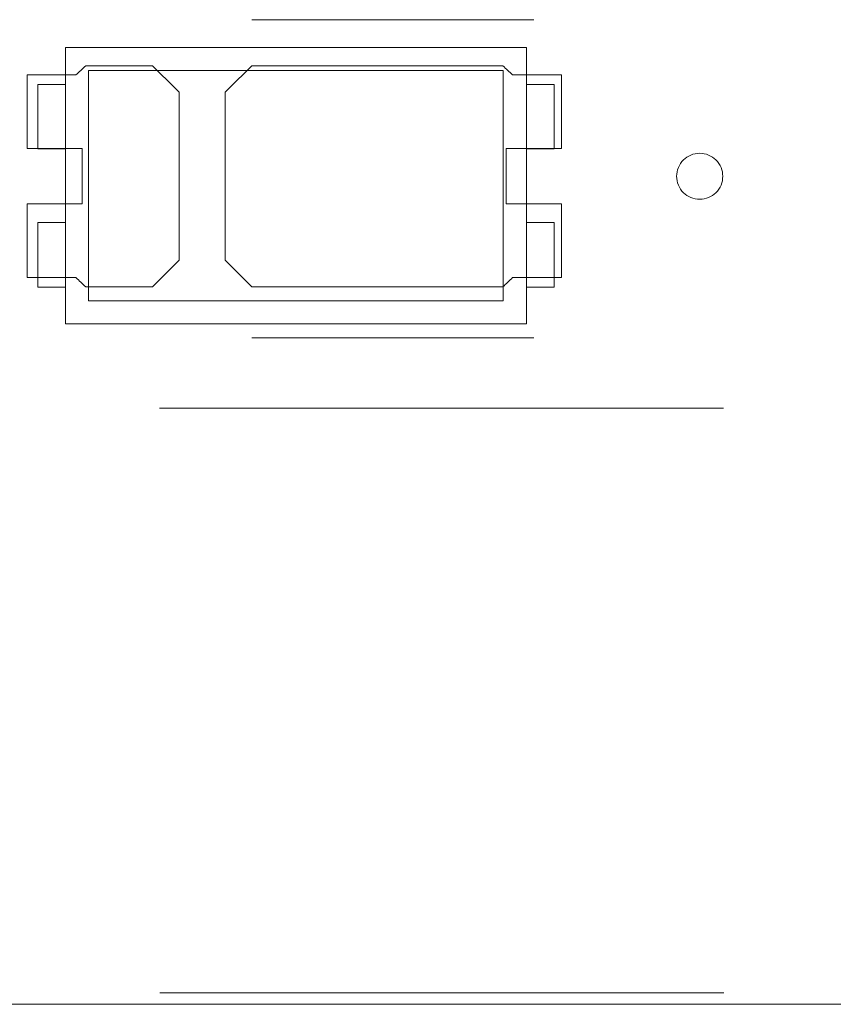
# Model space of a CAD drawing. Header units: inches. Extents: x -36 to 647, y 177 to 609.
# Tile 87 of 256: x 70 to 79, y 553 to 564. Entities that reach past the tile are written whole.
import ezdxf

# ---------------------------------------------------------------- set-up
doc = ezdxf.new("R2010")
doc.units = ezdxf.units.IN
doc.header["$MEASUREMENT"] = 0
doc.layers.add('1', color=7, linetype='Continuous')

# ---------------------------------------------------------------- blocks, each defined once
blk = doc.blocks.new('block 633')
at = {"layer": '1', "color": 155, "lineweight": 18, "true_color": 0x4c7299}
blk.add_lwpolyline([(75.442, 560.45), (70.942, 560.45)], dxfattribs=at)
blk = doc.blocks.new('block 634')
at = {"layer": '1', "color": 155, "lineweight": 18, "true_color": 0x4c7299}
blk.add_lwpolyline([(75.442, 562.95), (75.442, 560.45)], dxfattribs=at)
blk = doc.blocks.new('block 635')
at = {"layer": '1', "color": 155, "lineweight": 18, "true_color": 0x4c7299}
blk.add_lwpolyline([(70.942, 562.95), (75.442, 562.95)], dxfattribs=at)
blk = doc.blocks.new('block 636')
at = {"layer": '1', "color": 155, "lineweight": 18, "true_color": 0x4c7299}
blk.add_lwpolyline([(70.692, 563.2), (70.692, 560.2)], dxfattribs=at)
blk = doc.blocks.new('block 637')
at = {"layer": '1', "color": 155, "lineweight": 18, "true_color": 0x4c7299}
blk.add_lwpolyline([(70.692, 560.2), (75.692, 560.2)], dxfattribs=at)
blk = doc.blocks.new('block 638')
at = {"layer": '1', "color": 155, "lineweight": 18, "true_color": 0x4c7299}
blk.add_lwpolyline([(75.692, 560.2), (75.692, 563.2)], dxfattribs=at)
blk = doc.blocks.new('block 639')
at = {"layer": '1', "color": 155, "lineweight": 18, "true_color": 0x4c7299}
blk.add_lwpolyline([(70.942, 560.45), (70.942, 562.95)], dxfattribs=at)
blk = doc.blocks.new('block 640')
at = {"layer": '1', "color": 155, "lineweight": 18, "true_color": 0x4c7299}
blk.add_lwpolyline([(75.692, 563.2), (70.692, 563.2)], dxfattribs=at)
blk = doc.blocks.new('block 641')
at = {"layer": '1', "color": 155, "lineweight": 18, "true_color": 0x4c7299}
blk.add_lwpolyline([(70.392, 561.3), (70.392, 560.6)], dxfattribs=at)
blk = doc.blocks.new('block 642')
at = {"layer": '1', "color": 155, "lineweight": 18, "true_color": 0x4c7299}
blk.add_lwpolyline([(70.692, 561.3), (70.392, 561.3)], dxfattribs=at)
blk = doc.blocks.new('block 643')
at = {"layer": '1', "color": 155, "lineweight": 18, "true_color": 0x4c7299}
blk.add_lwpolyline([(75.992, 560.6), (75.692, 560.6)], dxfattribs=at)
blk = doc.blocks.new('block 644')
at = {"layer": '1', "color": 155, "lineweight": 18, "true_color": 0x4c7299}
blk.add_lwpolyline([(75.992, 562.8), (75.692, 562.8)], dxfattribs=at)
blk = doc.blocks.new('block 645')
at = {"layer": '1', "color": 155, "lineweight": 18, "true_color": 0x4c7299}
blk.add_lwpolyline([(75.992, 562.1), (75.992, 562.8)], dxfattribs=at)
blk = doc.blocks.new('block 646')
at = {"layer": '1', "color": 155, "lineweight": 18, "true_color": 0x4c7299}
blk.add_lwpolyline([(70.392, 560.6), (70.692, 560.6)], dxfattribs=at)
blk = doc.blocks.new('block 647')
at = {"layer": '1', "color": 155, "lineweight": 18, "true_color": 0x4c7299}
blk.add_lwpolyline([(70.692, 562.1), (70.392, 562.1)], dxfattribs=at)
blk = doc.blocks.new('block 648')
at = {"layer": '1', "color": 155, "lineweight": 18, "true_color": 0x4c7299}
blk.add_lwpolyline([(70.392, 562.1), (70.392, 562.8)], dxfattribs=at)
blk = doc.blocks.new('block 649')
at = {"layer": '1', "color": 155, "lineweight": 18, "true_color": 0x4c7299}
blk.add_lwpolyline([(70.392, 562.8), (70.692, 562.8)], dxfattribs=at)
blk = doc.blocks.new('block 650')
at = {"layer": '1', "color": 155, "lineweight": 18, "true_color": 0x4c7299}
blk.add_lwpolyline([(75.692, 561.3), (75.992, 561.3)], dxfattribs=at)
blk = doc.blocks.new('block 651')
at = {"layer": '1', "color": 155, "lineweight": 18, "true_color": 0x4c7299}
blk.add_lwpolyline([(75.992, 561.3), (75.992, 560.6)], dxfattribs=at)
blk = doc.blocks.new('block 828')
at = {"layer": '1', "color": 155, "lineweight": 18, "true_color": 0x4c7299}
blk.add_lwpolyline([(152.954, 552.814), (21.39, 552.814)], dxfattribs=at)
blk = doc.blocks.new('block 993')
at = {"layer": '1', "color": 155, "lineweight": 18, "true_color": 0x4c7299}
blk.add_lwpolyline([(75.692, 562.1), (75.992, 562.1)], dxfattribs=at)
blk = doc.blocks.new('block 1799')
at = {"layer": '1', "color": 18, "lineweight": 13, "true_color": 0x4c0000}
blk.add_lwpolyline([(152.954, 552.814), (21.39, 552.814)], dxfattribs=at)
blk = doc.blocks.new('block 1802')
at = {"layer": '1', "color": 18, "lineweight": 13, "true_color": 0x4c0000}
blk.add_lwpolyline([(75.773, 560.049), (72.713, 560.049)], dxfattribs=at)
blk = doc.blocks.new('block 1813')
at = {"layer": '1', "color": 18, "lineweight": 13, "true_color": 0x4c0000}
blk.add_lwpolyline([(77.834, 552.939), (71.713, 552.939)], dxfattribs=at)
blk = doc.blocks.new('block 1817')
at = {"layer": '1', "color": 18, "lineweight": 13, "true_color": 0x4c0000}
blk.add_lwpolyline([(77.832, 559.283), (71.711, 559.283)], dxfattribs=at)
blk = doc.blocks.new('block 1823')
at = {"layer": '1', "color": 18, "lineweight": 13, "true_color": 0x4c0000}
blk.add_lwpolyline([(75.773, 560.049), (72.713, 560.049)], dxfattribs=at)
blk = doc.blocks.new('block 1832')
at = {"layer": '1', "color": 18, "lineweight": 13, "true_color": 0x4c0000}
blk.add_lwpolyline([(152.954, 552.814), (21.39, 552.814)], dxfattribs=at)
blk = doc.blocks.new('block 1844')
at = {"layer": '1', "color": 18, "lineweight": 13, "true_color": 0x4c0000}
blk.add_lwpolyline([(77.834, 552.939), (71.713, 552.939)], dxfattribs=at)
blk = doc.blocks.new('block 1845')
at = {"layer": '1', "color": 18, "lineweight": 13, "true_color": 0x4c0000}
blk.add_lwpolyline([(77.832, 559.283), (71.711, 559.283)], dxfattribs=at)
blk = doc.blocks.new('block 2115')
at = {"layer": '1', "color": 18, "lineweight": 13, "true_color": 0x4c0000}
blk.add_lwpolyline([(75.773, 563.502), (72.713, 563.502)], dxfattribs=at)
blk = doc.blocks.new('block 2141')
at = {"layer": '1', "color": 18, "lineweight": 13, "true_color": 0x4c0000}
blk.add_lwpolyline([(75.773, 563.502), (72.713, 563.502)], dxfattribs=at)
blk = doc.blocks.new('block 6740')
at = {"layer": '1', "color": 18, "lineweight": 13, "true_color": 0x4c0000}
blk.add_lwpolyline([(149.914, 552.814), (131.211, 552.814), (56.402, 552.814), (37.7, 552.814), (28.349, 552.814), (23.673, 552.814), (21.39, 552.868), (20.524, 555.037)], dxfattribs=at)
blk = doc.blocks.new('block 6815')
at = {"layer": '1', "color": 18, "lineweight": 13, "true_color": 0x4c0000}
blk.add_open_spline([(71.634, 563.002), (71.73, 562.906), (71.827, 562.81), (71.923, 562.714), (71.923, 562.106), (71.923, 561.498), (71.923, 560.89), (71.827, 560.794), (71.73, 560.698), (71.634, 560.602), (71.393, 560.602), (71.152, 560.602), (70.911, 560.602), (70.875, 560.635), (70.839, 560.668), (70.804, 560.702), (70.627, 560.702), (70.45, 560.702), (70.273, 560.702), (70.273, 560.968), (70.273, 561.235), (70.273, 561.502), (70.473, 561.502), (70.673, 561.502), (70.873, 561.502), (70.873, 561.702), (70.873, 561.902), (70.873, 562.102), (70.673, 562.102), (70.473, 562.102), (70.273, 562.102), (70.273, 562.368), (70.273, 562.635), (70.273, 562.902), (70.45, 562.902), (70.627, 562.902), (70.804, 562.902), (70.839, 562.935), (70.875, 562.968), (70.911, 563.002), (71.152, 563.002), (71.393, 563.002), (71.634, 563.002)], degree=3, knots=[0, 0, 0, 0, 1, 1, 1, 2, 2, 2, 3, 3, 3, 4, 4, 4, 5, 5, 5, 6, 6, 6, 7, 7, 7, 8, 8, 8, 9, 9, 9, 10, 10, 10, 11, 11, 11, 12, 12, 12, 13, 13, 13, 14, 14, 14, 14], dxfattribs=at)
blk = doc.blocks.new('block 6832')
at = {"layer": '1', "color": 18, "lineweight": 13, "true_color": 0x4c0000}
blk.add_open_spline([(76.073, 562.102), (76.073, 562.368), (76.073, 562.635), (76.073, 562.902), (75.897, 562.902), (75.72, 562.902), (75.543, 562.902), (75.508, 562.935), (75.472, 562.968), (75.436, 563.002), (74.528, 563.002), (73.621, 563.002), (72.713, 563.002), (72.617, 562.906), (72.52, 562.81), (72.423, 562.714), (72.423, 562.106), (72.423, 561.498), (72.423, 560.89), (72.52, 560.794), (72.617, 560.698), (72.713, 560.602), (73.621, 560.602), (74.528, 560.602), (75.436, 560.602), (75.472, 560.635), (75.508, 560.668), (75.543, 560.702), (75.72, 560.702), (75.897, 560.702), (76.073, 560.702), (76.073, 560.968), (76.073, 561.235), (76.073, 561.502), (75.873, 561.502), (75.673, 561.502), (75.473, 561.502), (75.473, 561.702), (75.473, 561.902), (75.473, 562.102), (75.673, 562.102), (75.873, 562.102), (76.073, 562.102)], degree=3, knots=[0, 0, 0, 0, 1, 1, 1, 2, 2, 2, 3, 3, 3, 4, 4, 4, 5, 5, 5, 6, 6, 6, 7, 7, 7, 8, 8, 8, 9, 9, 9, 10, 10, 10, 11, 11, 11, 12, 12, 12, 13, 13, 13, 14, 14, 14, 14], dxfattribs=at)
blk = doc.blocks.new('block 6883')
at = {"layer": '1', "color": 18, "lineweight": 13, "true_color": 0x4c0000}
blk.add_open_spline([(76.073, 562.102), (76.073, 562.368), (76.073, 562.635), (76.073, 562.902), (75.897, 562.902), (75.72, 562.902), (75.543, 562.902), (75.508, 562.935), (75.472, 562.968), (75.436, 563.002), (74.528, 563.002), (73.621, 563.002), (72.713, 563.002), (72.617, 562.906), (72.52, 562.81), (72.423, 562.714), (72.423, 562.106), (72.423, 561.498), (72.423, 560.89), (72.52, 560.794), (72.617, 560.698), (72.713, 560.602), (73.621, 560.602), (74.528, 560.602), (75.436, 560.602), (75.472, 560.635), (75.508, 560.668), (75.543, 560.702), (75.72, 560.702), (75.897, 560.702), (76.073, 560.702), (76.073, 560.968), (76.073, 561.235), (76.073, 561.502), (75.873, 561.502), (75.673, 561.502), (75.473, 561.502), (75.473, 561.702), (75.473, 561.902), (75.473, 562.102), (75.673, 562.102), (75.873, 562.102), (76.073, 562.102)], degree=3, knots=[0, 0, 0, 0, 1, 1, 1, 2, 2, 2, 3, 3, 3, 4, 4, 4, 5, 5, 5, 6, 6, 6, 7, 7, 7, 8, 8, 8, 9, 9, 9, 10, 10, 10, 11, 11, 11, 12, 12, 12, 13, 13, 13, 14, 14, 14, 14], dxfattribs=at)
blk = doc.blocks.new('block 6893')
at = {"layer": '1', "color": 18, "lineweight": 13, "true_color": 0x4c0000}
blk.add_open_spline([(71.634, 563.002), (71.73, 562.906), (71.827, 562.81), (71.923, 562.714), (71.923, 562.106), (71.923, 561.498), (71.923, 560.89), (71.827, 560.794), (71.73, 560.698), (71.634, 560.602), (71.393, 560.602), (71.152, 560.602), (70.911, 560.602), (70.875, 560.635), (70.839, 560.668), (70.804, 560.702), (70.627, 560.702), (70.45, 560.702), (70.273, 560.702), (70.273, 560.968), (70.273, 561.235), (70.273, 561.502), (70.473, 561.502), (70.673, 561.502), (70.873, 561.502), (70.873, 561.702), (70.873, 561.902), (70.873, 562.102), (70.673, 562.102), (70.473, 562.102), (70.273, 562.102), (70.273, 562.368), (70.273, 562.635), (70.273, 562.902), (70.45, 562.902), (70.627, 562.902), (70.804, 562.902), (70.839, 562.935), (70.875, 562.968), (70.911, 563.002), (71.152, 563.002), (71.393, 563.002), (71.634, 563.002)], degree=3, knots=[0, 0, 0, 0, 1, 1, 1, 2, 2, 2, 3, 3, 3, 4, 4, 4, 5, 5, 5, 6, 6, 6, 7, 7, 7, 8, 8, 8, 9, 9, 9, 10, 10, 10, 11, 11, 11, 12, 12, 12, 13, 13, 13, 14, 14, 14, 14], dxfattribs=at)
blk = doc.blocks.new('block 6914')
at = {"layer": '1', "color": 18, "lineweight": 13, "true_color": 0x4c0000}
blk.add_open_spline([(76.073, 562.102), (76.073, 562.368), (76.073, 562.635), (76.073, 562.902), (75.897, 562.902), (75.72, 562.902), (75.543, 562.902), (75.508, 562.935), (75.472, 562.968), (75.436, 563.002), (74.528, 563.002), (73.621, 563.002), (72.713, 563.002), (72.617, 562.906), (72.52, 562.81), (72.423, 562.714), (72.423, 562.106), (72.423, 561.498), (72.423, 560.89), (72.52, 560.794), (72.617, 560.698), (72.713, 560.602), (73.621, 560.602), (74.528, 560.602), (75.436, 560.602), (75.472, 560.635), (75.508, 560.668), (75.543, 560.702), (75.72, 560.702), (75.897, 560.702), (76.073, 560.702), (76.073, 560.968), (76.073, 561.235), (76.073, 561.502), (75.873, 561.502), (75.673, 561.502), (75.473, 561.502), (75.473, 561.702), (75.473, 561.902), (75.473, 562.102), (75.673, 562.102), (75.873, 562.102), (76.073, 562.102)], degree=3, knots=[0, 0, 0, 0, 1, 1, 1, 2, 2, 2, 3, 3, 3, 4, 4, 4, 5, 5, 5, 6, 6, 6, 7, 7, 7, 8, 8, 8, 9, 9, 9, 10, 10, 10, 11, 11, 11, 12, 12, 12, 13, 13, 13, 14, 14, 14, 14], dxfattribs=at)
blk = doc.blocks.new('block 7045')
at = {"layer": '1', "color": 18, "lineweight": 13, "true_color": 0x4c0000}
blk.add_open_spline([(71.634, 563.002), (71.73, 562.906), (71.827, 562.81), (71.923, 562.714), (71.923, 562.106), (71.923, 561.498), (71.923, 560.89), (71.827, 560.794), (71.73, 560.698), (71.634, 560.602), (71.393, 560.602), (71.152, 560.602), (70.911, 560.602), (70.875, 560.635), (70.839, 560.668), (70.804, 560.702), (70.627, 560.702), (70.45, 560.702), (70.273, 560.702), (70.273, 560.968), (70.273, 561.235), (70.273, 561.502), (70.473, 561.502), (70.673, 561.502), (70.873, 561.502), (70.873, 561.702), (70.873, 561.902), (70.873, 562.102), (70.673, 562.102), (70.473, 562.102), (70.273, 562.102), (70.273, 562.368), (70.273, 562.635), (70.273, 562.902), (70.45, 562.902), (70.627, 562.902), (70.804, 562.902), (70.839, 562.935), (70.875, 562.968), (70.911, 563.002), (71.152, 563.002), (71.393, 563.002), (71.634, 563.002)], degree=3, knots=[0, 0, 0, 0, 1, 1, 1, 2, 2, 2, 3, 3, 3, 4, 4, 4, 5, 5, 5, 6, 6, 6, 7, 7, 7, 8, 8, 8, 9, 9, 9, 10, 10, 10, 11, 11, 11, 12, 12, 12, 13, 13, 13, 14, 14, 14, 14], dxfattribs=at)
blk = doc.blocks.new('block 7057')
at = {"layer": '1', "color": 18, "lineweight": 13, "true_color": 0x4c0000}
blk.add_open_spline([(71.634, 563.002), (71.73, 562.906), (71.827, 562.81), (71.923, 562.714), (71.923, 562.106), (71.923, 561.498), (71.923, 560.89), (71.827, 560.794), (71.73, 560.698), (71.634, 560.602), (71.393, 560.602), (71.152, 560.602), (70.911, 560.602), (70.875, 560.635), (70.839, 560.668), (70.804, 560.702), (70.627, 560.702), (70.45, 560.702), (70.273, 560.702), (70.273, 560.968), (70.273, 561.235), (70.273, 561.502), (70.473, 561.502), (70.673, 561.502), (70.873, 561.502), (70.873, 561.702), (70.873, 561.902), (70.873, 562.102), (70.673, 562.102), (70.473, 562.102), (70.273, 562.102), (70.273, 562.368), (70.273, 562.635), (70.273, 562.902), (70.45, 562.902), (70.627, 562.902), (70.804, 562.902), (70.839, 562.935), (70.875, 562.968), (70.911, 563.002), (71.152, 563.002), (71.393, 563.002), (71.634, 563.002)], degree=3, knots=[0, 0, 0, 0, 1, 1, 1, 2, 2, 2, 3, 3, 3, 4, 4, 4, 5, 5, 5, 6, 6, 6, 7, 7, 7, 8, 8, 8, 9, 9, 9, 10, 10, 10, 11, 11, 11, 12, 12, 12, 13, 13, 13, 14, 14, 14, 14], dxfattribs=at)
blk = doc.blocks.new('block 7124')
at = {"layer": '1', "color": 18, "lineweight": 13, "true_color": 0x4c0000}
blk.add_lwpolyline([(149.914, 552.814), (131.211, 552.814), (56.402, 552.814), (37.7, 552.814), (28.349, 552.814), (23.673, 552.814), (21.39, 552.868), (20.524, 555.037)], dxfattribs=at)
blk = doc.blocks.new('block 7125')
at = {"layer": '1', "color": 18, "lineweight": 13, "true_color": 0x4c0000}
blk.add_open_spline([(76.073, 562.102), (76.073, 562.368), (76.073, 562.635), (76.073, 562.902), (75.897, 562.902), (75.72, 562.902), (75.543, 562.902), (75.508, 562.935), (75.472, 562.968), (75.436, 563.002), (74.528, 563.002), (73.621, 563.002), (72.713, 563.002), (72.617, 562.906), (72.52, 562.81), (72.423, 562.714), (72.423, 562.106), (72.423, 561.498), (72.423, 560.89), (72.52, 560.794), (72.617, 560.698), (72.713, 560.602), (73.621, 560.602), (74.528, 560.602), (75.436, 560.602), (75.472, 560.635), (75.508, 560.668), (75.543, 560.702), (75.72, 560.702), (75.897, 560.702), (76.073, 560.702), (76.073, 560.968), (76.073, 561.235), (76.073, 561.502), (75.873, 561.502), (75.673, 561.502), (75.473, 561.502), (75.473, 561.702), (75.473, 561.902), (75.473, 562.102), (75.673, 562.102), (75.873, 562.102), (76.073, 562.102)], degree=3, knots=[0, 0, 0, 0, 1, 1, 1, 2, 2, 2, 3, 3, 3, 4, 4, 4, 5, 5, 5, 6, 6, 6, 7, 7, 7, 8, 8, 8, 9, 9, 9, 10, 10, 10, 11, 11, 11, 12, 12, 12, 13, 13, 13, 14, 14, 14, 14], dxfattribs=at)
blk = doc.blocks.new('block 7486')
at = {"layer": '1', "color": 18, "lineweight": 13, "true_color": 0x4c0000}
blk.add_lwpolyline([(77.323, 561.802), (77.325, 561.825), (77.328, 561.849), (77.334, 561.873), (77.342, 561.897), (77.353, 561.919), (77.366, 561.941), (77.381, 561.961), (77.397, 561.979), (77.416, 561.996), (77.435, 562.01), (77.455, 562.022), (77.477, 562.032), (77.5, 562.041), (77.524, 562.047), (77.548, 562.051), (77.573, 562.052), (77.599, 562.051), (77.623, 562.047), (77.647, 562.041), (77.67, 562.032), (77.692, 562.022), (77.712, 562.01), (77.731, 561.996), (77.75, 561.979), (77.766, 561.961), (77.781, 561.941), (77.794, 561.919), (77.805, 561.897), (77.813, 561.873), (77.819, 561.849), (77.822, 561.825), (77.824, 561.802), (77.822, 561.778), (77.819, 561.754), (77.813, 561.73), (77.805, 561.707), (77.794, 561.684), (77.781, 561.662), (77.766, 561.642), (77.75, 561.624), (77.731, 561.608), (77.712, 561.593), (77.692, 561.581), (77.67, 561.571), (77.647, 561.563), (77.623, 561.557), (77.599, 561.553), (77.573, 561.552), (77.548, 561.553), (77.524, 561.557), (77.5, 561.563), (77.477, 561.571), (77.455, 561.581), (77.435, 561.593), (77.416, 561.608), (77.397, 561.624), (77.381, 561.642), (77.366, 561.662), (77.353, 561.684), (77.342, 561.707), (77.334, 561.73), (77.328, 561.754), (77.325, 561.778), (77.323, 561.802)], dxfattribs=at)
blk = doc.blocks.new('block 7488')
at = {"layer": '1', "color": 18, "lineweight": 13, "true_color": 0x4c0000}
blk.add_lwpolyline([(77.323, 561.802), (77.325, 561.825), (77.328, 561.849), (77.334, 561.873), (77.342, 561.897), (77.353, 561.919), (77.366, 561.941), (77.381, 561.961), (77.397, 561.979), (77.416, 561.996), (77.435, 562.01), (77.455, 562.022), (77.477, 562.032), (77.5, 562.041), (77.524, 562.047), (77.548, 562.051), (77.573, 562.052), (77.599, 562.051), (77.623, 562.047), (77.647, 562.041), (77.67, 562.032), (77.692, 562.022), (77.712, 562.01), (77.731, 561.996), (77.75, 561.979), (77.766, 561.961), (77.781, 561.941), (77.794, 561.919), (77.805, 561.897), (77.813, 561.873), (77.819, 561.849), (77.822, 561.825), (77.824, 561.802), (77.822, 561.778), (77.819, 561.754), (77.813, 561.73), (77.805, 561.707), (77.794, 561.684), (77.781, 561.662), (77.766, 561.642), (77.75, 561.624), (77.731, 561.608), (77.712, 561.593), (77.692, 561.581), (77.67, 561.571), (77.647, 561.563), (77.623, 561.557), (77.599, 561.553), (77.573, 561.552), (77.548, 561.553), (77.524, 561.557), (77.5, 561.563), (77.477, 561.571), (77.455, 561.581), (77.435, 561.593), (77.416, 561.608), (77.397, 561.624), (77.381, 561.642), (77.366, 561.662), (77.353, 561.684), (77.342, 561.707), (77.334, 561.73), (77.328, 561.754), (77.325, 561.778), (77.323, 561.802)], dxfattribs=at)

msp = doc.modelspace()

# ---------------------------------------------------------------- block references
at = {"layer": '1'}
for name in ['block 6740', 'block 7124', 'block 2115', 'block 2141', 'block 636', 'block 640', 'block 638', 'block 6815', 'block 6893', 'block 7045', 'block 7057', 'block 635', 'block 639', 'block 6832', 'block 6883', 'block 6914', 'block 7125', 'block 634', 'block 648', 'block 649', 'block 644', 'block 645', 'block 647', 'block 993', 'block 7486', 'block 7488', 'block 641', 'block 642', 'block 650', 'block 651', 'block 646', 'block 643', 'block 633', 'block 637', 'block 1802', 'block 1823', 'block 1817', 'block 1845', 'block 1813', 'block 1844', 'block 828', 'block 1799', 'block 1832']:
    msp.add_blockref(name, (0, 0), dxfattribs=at)

doc.saveas('drawing.dxf')
